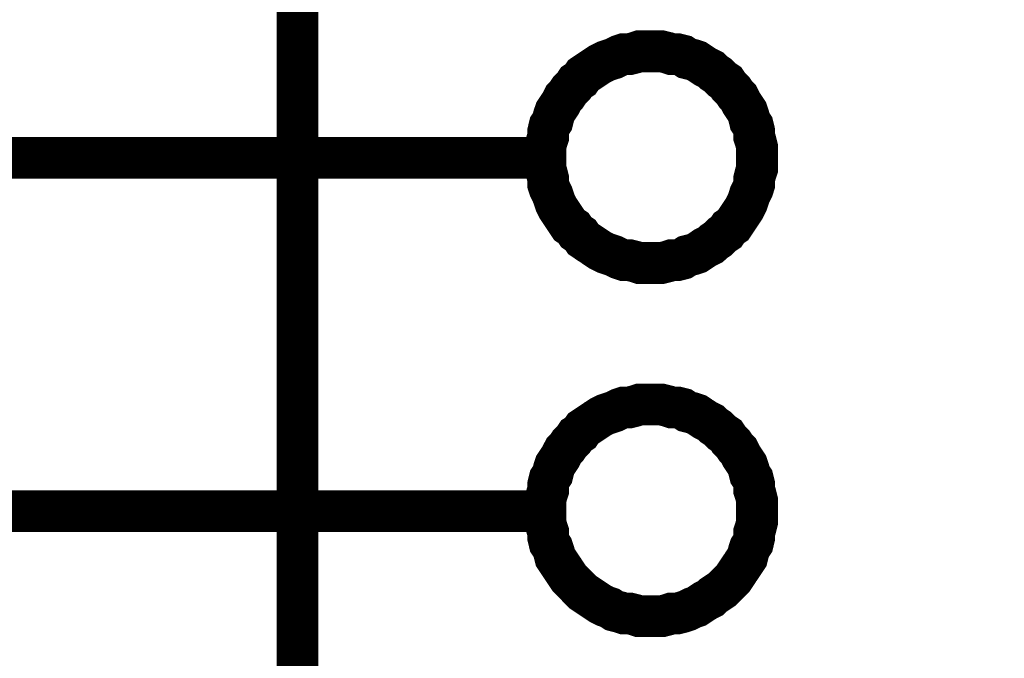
# Model space of a CAD drawing. Header units: inches. Extents: x 0 to 17, y 0 to 11.
# Tile 7 of 37: x 5.572 to 5.85, y 7.158 to 7.339. Entities that reach past the tile are written whole.
import ezdxf

# ---------------------------------------------------------------- set-up
doc = ezdxf.new("R2010")
doc.units = ezdxf.units.IN
doc.header["$MEASUREMENT"] = 0
doc.layers.add('Sheet', color=255, linetype='Continuous')

msp = doc.modelspace()

# ---------------------------------------------------------------- linework, layer by layer
at = {"layer": 'Sheet'}
for points in [[(5.65028, 8.29996, 0.0118, 0.0118, 0), (6.0503, 8.29996, 0.0118, 0.0118, 0), (6.0503, 6.99989, 0.0118, 0.0118, 0), (5.65028, 6.99989, 0.0118, 0.0118, 0), (5.65028, 8.29996, 0.0118, 0.0118, 0)], [(5.65028, 8.29996, 0.0039, 0.0039, 0), (5.65028, 6.99989, 0.0039, 0.0039, 0), (6.0503, 6.99989, 0.0039, 0.0039, 0), (6.0503, 8.29996, 0.0039, 0.0039, 0), (5.65028, 8.29996, 0.0039, 0.0039, 0), (5.65028, 8.29996, 0.0039, 0.0039, 0)]]:
    msp.add_lwpolyline(points, format="xyseb", close=True, dxfattribs=at)
for points in [[(5.72045, 7.29963, 0.0118, 0.0118, 0), (5.72045, 7.30122, 0.0118, 0.0118, 0), (5.72045, 7.3028, 0.0118, 0.0118, 0), (5.72085, 7.30439, 0.0118, 0.0118, 0), (5.72125, 7.30558, 0.0118, 0.0118, 0), (5.72125, 7.30717, 0.0118, 0.0118, 0), (5.72164, 7.30875, 0.0118, 0.0118, 0), (5.72243, 7.30994, 0.0118, 0.0118, 0), (5.72283, 7.31153, 0.0118, 0.0118, 0), (5.72323, 7.31272, 0.0118, 0.0118, 0), (5.72402, 7.31391, 0.0118, 0.0118, 0), (5.72481, 7.3151, 0.0118, 0.0118, 0), (5.72561, 7.31668, 0.0118, 0.0118, 0), (5.7264, 7.31747, 0.0118, 0.0118, 0), (5.72719, 7.31866, 0.0118, 0.0118, 0), (5.72838, 7.31985, 0.0118, 0.0118, 0), (5.72917, 7.32104, 0.0118, 0.0118, 0), (5.73036, 7.32184, 0.0118, 0.0118, 0), (5.73116, 7.32302, 0.0118, 0.0118, 0), (5.73235, 7.32382, 0.0118, 0.0118, 0), (5.73354, 7.32461, 0.0118, 0.0118, 0), (5.73472, 7.3254, 0.0118, 0.0118, 0), (5.73591, 7.3262, 0.0118, 0.0118, 0), (5.7375, 7.32699, 0.0118, 0.0118, 0), (5.73869, 7.32739, 0.0118, 0.0118, 0), (5.73988, 7.32778, 0.0118, 0.0118, 0), (5.74146, 7.32858, 0.0118, 0.0118, 0), (5.74265, 7.32897, 0.0118, 0.0118, 0), (5.74424, 7.32897, 0.0118, 0.0118, 0), (5.74583, 7.32937, 0.0118, 0.0118, 0), (5.74701, 7.32976, 0.0118, 0.0118, 0), (5.7486, 7.32976, 0.0118, 0.0118, 0), (5.75019, 7.32976, 0.0118, 0.0118, 0)], [(5.75019, 7.32976, 0.0118, 0.0118, 0), (5.75019, 7.32976, 0.0118, 0.0118, 0)], [(5.75019, 7.32976, 0.0118, 0.0118, 0), (5.75177, 7.32976, 0.0118, 0.0118, 0), (5.75336, 7.32976, 0.0118, 0.0118, 0), (5.75494, 7.32937, 0.0118, 0.0118, 0), (5.75613, 7.32897, 0.0118, 0.0118, 0), (5.75772, 7.32897, 0.0118, 0.0118, 0), (5.75931, 7.32858, 0.0118, 0.0118, 0), (5.76049, 7.32778, 0.0118, 0.0118, 0), (5.76208, 7.32739, 0.0118, 0.0118, 0), (5.76327, 7.32699, 0.0118, 0.0118, 0), (5.76446, 7.3262, 0.0118, 0.0118, 0), (5.76565, 7.3254, 0.0118, 0.0118, 0), (5.76723, 7.32461, 0.0118, 0.0118, 0), (5.76803, 7.32382, 0.0118, 0.0118, 0), (5.76922, 7.32302, 0.0118, 0.0118, 0), (5.77041, 7.32184, 0.0118, 0.0118, 0), (5.7716, 7.32104, 0.0118, 0.0118, 0), (5.77239, 7.31985, 0.0118, 0.0118, 0), (5.77358, 7.31866, 0.0118, 0.0118, 0), (5.77437, 7.31747, 0.0118, 0.0118, 0), (5.77516, 7.31668, 0.0118, 0.0118, 0), (5.77596, 7.3151, 0.0118, 0.0118, 0), (5.77675, 7.31391, 0.0118, 0.0118, 0), (5.77754, 7.31272, 0.0118, 0.0118, 0), (5.77794, 7.31153, 0.0118, 0.0118, 0), (5.77833, 7.30994, 0.0118, 0.0118, 0), (5.77913, 7.30875, 0.0118, 0.0118, 0), (5.77952, 7.30717, 0.0118, 0.0118, 0), (5.77952, 7.30558, 0.0118, 0.0118, 0), (5.77992, 7.30439, 0.0118, 0.0118, 0), (5.78032, 7.3028, 0.0118, 0.0118, 0), (5.78032, 7.30122, 0.0118, 0.0118, 0), (5.78032, 7.29963, 0.0118, 0.0118, 0)], [(5.72045, 7.29963, 0.0039, 0.0039, 0), (5.72045, 7.30122, 0.0039, 0.0039, 0), (5.72045, 7.3028, 0.0039, 0.0039, 0), (5.72085, 7.30439, 0.0039, 0.0039, 0), (5.72125, 7.30558, 0.0039, 0.0039, 0), (5.72125, 7.30717, 0.0039, 0.0039, 0), (5.72164, 7.30875, 0.0039, 0.0039, 0), (5.72243, 7.30994, 0.0039, 0.0039, 0), (5.72283, 7.31153, 0.0039, 0.0039, 0), (5.72323, 7.31272, 0.0039, 0.0039, 0), (5.72402, 7.31391, 0.0039, 0.0039, 0), (5.72481, 7.3151, 0.0039, 0.0039, 0), (5.72561, 7.31668, 0.0039, 0.0039, 0), (5.7264, 7.31747, 0.0039, 0.0039, 0), (5.72719, 7.31866, 0.0039, 0.0039, 0), (5.72838, 7.31985, 0.0039, 0.0039, 0), (5.72917, 7.32104, 0.0039, 0.0039, 0), (5.73036, 7.32184, 0.0039, 0.0039, 0), (5.73116, 7.32302, 0.0039, 0.0039, 0), (5.73235, 7.32382, 0.0039, 0.0039, 0), (5.73354, 7.32461, 0.0039, 0.0039, 0), (5.73472, 7.3254, 0.0039, 0.0039, 0), (5.73591, 7.3262, 0.0039, 0.0039, 0), (5.7375, 7.32699, 0.0039, 0.0039, 0), (5.73869, 7.32739, 0.0039, 0.0039, 0), (5.73988, 7.32778, 0.0039, 0.0039, 0), (5.74146, 7.32858, 0.0039, 0.0039, 0), (5.74265, 7.32897, 0.0039, 0.0039, 0), (5.74424, 7.32897, 0.0039, 0.0039, 0), (5.74583, 7.32937, 0.0039, 0.0039, 0), (5.74701, 7.32976, 0.0039, 0.0039, 0), (5.7486, 7.32976, 0.0039, 0.0039, 0), (5.75019, 7.32976, 0.0039, 0.0039, 0)], [(5.75019, 7.32976, 0.0039, 0.0039, 0), (5.75019, 7.32976, 0.0039, 0.0039, 0)], [(5.75019, 7.32976, 0.0039, 0.0039, 0), (5.75177, 7.32976, 0.0039, 0.0039, 0), (5.75336, 7.32976, 0.0039, 0.0039, 0), (5.75494, 7.32937, 0.0039, 0.0039, 0), (5.75613, 7.32897, 0.0039, 0.0039, 0), (5.75772, 7.32897, 0.0039, 0.0039, 0), (5.75931, 7.32858, 0.0039, 0.0039, 0), (5.76049, 7.32778, 0.0039, 0.0039, 0), (5.76208, 7.32739, 0.0039, 0.0039, 0), (5.76327, 7.32699, 0.0039, 0.0039, 0), (5.76446, 7.3262, 0.0039, 0.0039, 0), (5.76565, 7.3254, 0.0039, 0.0039, 0), (5.76723, 7.32461, 0.0039, 0.0039, 0), (5.76803, 7.32382, 0.0039, 0.0039, 0), (5.76922, 7.32302, 0.0039, 0.0039, 0), (5.77041, 7.32184, 0.0039, 0.0039, 0), (5.7716, 7.32104, 0.0039, 0.0039, 0), (5.77239, 7.31985, 0.0039, 0.0039, 0), (5.77358, 7.31866, 0.0039, 0.0039, 0), (5.77437, 7.31747, 0.0039, 0.0039, 0), (5.77516, 7.31668, 0.0039, 0.0039, 0), (5.77596, 7.3151, 0.0039, 0.0039, 0), (5.77675, 7.31391, 0.0039, 0.0039, 0), (5.77754, 7.31272, 0.0039, 0.0039, 0), (5.77794, 7.31153, 0.0039, 0.0039, 0), (5.77833, 7.30994, 0.0039, 0.0039, 0), (5.77913, 7.30875, 0.0039, 0.0039, 0), (5.77952, 7.30717, 0.0039, 0.0039, 0), (5.77952, 7.30558, 0.0039, 0.0039, 0), (5.77992, 7.30439, 0.0039, 0.0039, 0), (5.78032, 7.3028, 0.0039, 0.0039, 0), (5.78032, 7.30122, 0.0039, 0.0039, 0), (5.78032, 7.29963, 0.0039, 0.0039, 0)], [(5.65028, 7.29963, 0.0118, 0.0118, 0), (5.45047, 7.29963, 0.0118, 0.0118, 0)], [(5.65028, 7.29963, 0.0118, 0.0118, 0), (5.72045, 7.29963, 0.0118, 0.0118, 0)], [(5.75019, 7.2699, 0.0118, 0.0118, 0), (5.7486, 7.2699, 0.0118, 0.0118, 0), (5.74701, 7.2699, 0.0118, 0.0118, 0), (5.74583, 7.27029, 0.0118, 0.0118, 0), (5.74424, 7.27069, 0.0118, 0.0118, 0), (5.74265, 7.27069, 0.0118, 0.0118, 0), (5.74146, 7.27109, 0.0118, 0.0118, 0), (5.73988, 7.27188, 0.0118, 0.0118, 0), (5.73869, 7.27228, 0.0118, 0.0118, 0), (5.7375, 7.27267, 0.0118, 0.0118, 0), (5.73591, 7.27346, 0.0118, 0.0118, 0), (5.73472, 7.27426, 0.0118, 0.0118, 0), (5.73354, 7.27505, 0.0118, 0.0118, 0), (5.73235, 7.27584, 0.0118, 0.0118, 0), (5.73116, 7.27664, 0.0118, 0.0118, 0), (5.73036, 7.27783, 0.0118, 0.0118, 0), (5.72917, 7.27862, 0.0118, 0.0118, 0), (5.72838, 7.27981, 0.0118, 0.0118, 0), (5.72719, 7.2806, 0.0118, 0.0118, 0), (5.7264, 7.28179, 0.0118, 0.0118, 0), (5.72561, 7.28298, 0.0118, 0.0118, 0), (5.72481, 7.28417, 0.0118, 0.0118, 0), (5.72402, 7.28536, 0.0118, 0.0118, 0), (5.72323, 7.28694, 0.0118, 0.0118, 0), (5.72283, 7.28813, 0.0118, 0.0118, 0), (5.72243, 7.28932, 0.0118, 0.0118, 0), (5.72164, 7.29091, 0.0118, 0.0118, 0), (5.72125, 7.2921, 0.0118, 0.0118, 0), (5.72125, 7.29369, 0.0118, 0.0118, 0), (5.72085, 7.29527, 0.0118, 0.0118, 0), (5.72045, 7.29646, 0.0118, 0.0118, 0), (5.72045, 7.29805, 0.0118, 0.0118, 0), (5.72045, 7.29963, 0.0118, 0.0118, 0)], [(5.72045, 7.29963, 0.0118, 0.0118, 0), (5.72045, 7.29963, 0.0118, 0.0118, 0)], [(5.78032, 7.29963, 0.0118, 0.0118, 0), (5.78032, 7.29805, 0.0118, 0.0118, 0), (5.78032, 7.29646, 0.0118, 0.0118, 0), (5.77992, 7.29527, 0.0118, 0.0118, 0), (5.77952, 7.29369, 0.0118, 0.0118, 0), (5.77952, 7.2921, 0.0118, 0.0118, 0), (5.77913, 7.29091, 0.0118, 0.0118, 0), (5.77833, 7.28932, 0.0118, 0.0118, 0), (5.77794, 7.28813, 0.0118, 0.0118, 0), (5.77754, 7.28694, 0.0118, 0.0118, 0), (5.77675, 7.28536, 0.0118, 0.0118, 0), (5.77596, 7.28417, 0.0118, 0.0118, 0), (5.77516, 7.28298, 0.0118, 0.0118, 0), (5.77437, 7.28179, 0.0118, 0.0118, 0), (5.77358, 7.2806, 0.0118, 0.0118, 0), (5.77239, 7.27981, 0.0118, 0.0118, 0), (5.7716, 7.27862, 0.0118, 0.0118, 0), (5.77041, 7.27783, 0.0118, 0.0118, 0), (5.76922, 7.27664, 0.0118, 0.0118, 0), (5.76803, 7.27584, 0.0118, 0.0118, 0), (5.76723, 7.27505, 0.0118, 0.0118, 0), (5.76565, 7.27426, 0.0118, 0.0118, 0), (5.76446, 7.27346, 0.0118, 0.0118, 0), (5.76327, 7.27267, 0.0118, 0.0118, 0), (5.76208, 7.27228, 0.0118, 0.0118, 0), (5.76049, 7.27188, 0.0118, 0.0118, 0), (5.75931, 7.27109, 0.0118, 0.0118, 0), (5.75772, 7.27069, 0.0118, 0.0118, 0), (5.75613, 7.27069, 0.0118, 0.0118, 0), (5.75494, 7.27029, 0.0118, 0.0118, 0), (5.75336, 7.2699, 0.0118, 0.0118, 0), (5.75177, 7.2699, 0.0118, 0.0118, 0), (5.75019, 7.2699, 0.0118, 0.0118, 0)], [(5.78032, 7.29963, 0.0118, 0.0118, 0), (5.78032, 7.29963, 0.0118, 0.0118, 0), (5.78032, 7.29963, 0.0118, 0.0118, 0), (5.78032, 7.29963, 0.0118, 0.0118, 0), (5.78032, 7.29963, 0.0118, 0.0118, 0), (5.78032, 7.29963, 0.0118, 0.0118, 0), (5.78032, 7.29963, 0.0118, 0.0118, 0), (5.78032, 7.29963, 0.0118, 0.0118, 0), (5.78032, 7.29963, 0.0118, 0.0118, 0), (5.78032, 7.29963, 0.0118, 0.0118, 0), (5.78032, 7.29963, 0.0118, 0.0118, 0), (5.78032, 7.29963, 0.0118, 0.0118, 0), (5.78032, 7.29963, 0.0118, 0.0118, 0), (5.78032, 7.29963, 0.0118, 0.0118, 0), (5.78032, 7.29963, 0.0118, 0.0118, 0), (5.78032, 7.29963, 0.0118, 0.0118, 0), (5.78032, 7.29963, 0.0118, 0.0118, 0), (5.78032, 7.29963, 0.0118, 0.0118, 0), (5.78032, 7.29963, 0.0118, 0.0118, 0), (5.78032, 7.29963, 0.0118, 0.0118, 0), (5.78032, 7.29963, 0.0118, 0.0118, 0), (5.78032, 7.29963, 0.0118, 0.0118, 0), (5.78032, 7.29963, 0.0118, 0.0118, 0), (5.78032, 7.29963, 0.0118, 0.0118, 0), (5.78032, 7.29963, 0.0118, 0.0118, 0), (5.78032, 7.29963, 0.0118, 0.0118, 0), (5.78032, 7.29963, 0.0118, 0.0118, 0), (5.78032, 7.29963, 0.0118, 0.0118, 0), (5.78032, 7.29963, 0.0118, 0.0118, 0), (5.78032, 7.29963, 0.0118, 0.0118, 0), (5.78032, 7.29963, 0.0118, 0.0118, 0), (5.78032, 7.29963, 0.0118, 0.0118, 0), (5.78032, 7.29963, 0.0118, 0.0118, 0)], [(5.78032, 7.29963, 0.0118, 0.0118, 0), (5.78032, 7.29963, 0.0118, 0.0118, 0)], [(5.75019, 7.2699, 0.0039, 0.0039, 0), (5.7486, 7.2699, 0.0039, 0.0039, 0), (5.74701, 7.2699, 0.0039, 0.0039, 0), (5.74583, 7.27029, 0.0039, 0.0039, 0), (5.74424, 7.27069, 0.0039, 0.0039, 0), (5.74265, 7.27069, 0.0039, 0.0039, 0), (5.74146, 7.27109, 0.0039, 0.0039, 0), (5.73988, 7.27188, 0.0039, 0.0039, 0), (5.73869, 7.27228, 0.0039, 0.0039, 0), (5.7375, 7.27267, 0.0039, 0.0039, 0), (5.73591, 7.27346, 0.0039, 0.0039, 0), (5.73472, 7.27426, 0.0039, 0.0039, 0), (5.73354, 7.27505, 0.0039, 0.0039, 0), (5.73235, 7.27584, 0.0039, 0.0039, 0), (5.73116, 7.27664, 0.0039, 0.0039, 0), (5.73036, 7.27783, 0.0039, 0.0039, 0), (5.72917, 7.27862, 0.0039, 0.0039, 0), (5.72838, 7.27981, 0.0039, 0.0039, 0), (5.72719, 7.2806, 0.0039, 0.0039, 0), (5.7264, 7.28179, 0.0039, 0.0039, 0), (5.72561, 7.28298, 0.0039, 0.0039, 0), (5.72481, 7.28417, 0.0039, 0.0039, 0), (5.72402, 7.28536, 0.0039, 0.0039, 0), (5.72323, 7.28694, 0.0039, 0.0039, 0), (5.72283, 7.28813, 0.0039, 0.0039, 0), (5.72243, 7.28932, 0.0039, 0.0039, 0), (5.72164, 7.29091, 0.0039, 0.0039, 0), (5.72125, 7.2921, 0.0039, 0.0039, 0), (5.72125, 7.29369, 0.0039, 0.0039, 0), (5.72085, 7.29527, 0.0039, 0.0039, 0), (5.72045, 7.29646, 0.0039, 0.0039, 0), (5.72045, 7.29805, 0.0039, 0.0039, 0), (5.72045, 7.29963, 0.0039, 0.0039, 0)], [(5.72045, 7.29963, 0.0039, 0.0039, 0), (5.72045, 7.29963, 0.0039, 0.0039, 0)], [(5.78032, 7.29963, 0.0039, 0.0039, 0), (5.78032, 7.29805, 0.0039, 0.0039, 0), (5.78032, 7.29646, 0.0039, 0.0039, 0), (5.77992, 7.29527, 0.0039, 0.0039, 0), (5.77952, 7.29369, 0.0039, 0.0039, 0), (5.77952, 7.2921, 0.0039, 0.0039, 0), (5.77913, 7.29091, 0.0039, 0.0039, 0), (5.77833, 7.28932, 0.0039, 0.0039, 0), (5.77794, 7.28813, 0.0039, 0.0039, 0), (5.77754, 7.28694, 0.0039, 0.0039, 0), (5.77675, 7.28536, 0.0039, 0.0039, 0), (5.77596, 7.28417, 0.0039, 0.0039, 0), (5.77516, 7.28298, 0.0039, 0.0039, 0), (5.77437, 7.28179, 0.0039, 0.0039, 0), (5.77358, 7.2806, 0.0039, 0.0039, 0), (5.77239, 7.27981, 0.0039, 0.0039, 0), (5.7716, 7.27862, 0.0039, 0.0039, 0), (5.77041, 7.27783, 0.0039, 0.0039, 0), (5.76922, 7.27664, 0.0039, 0.0039, 0), (5.76803, 7.27584, 0.0039, 0.0039, 0), (5.76723, 7.27505, 0.0039, 0.0039, 0), (5.76565, 7.27426, 0.0039, 0.0039, 0), (5.76446, 7.27346, 0.0039, 0.0039, 0), (5.76327, 7.27267, 0.0039, 0.0039, 0), (5.76208, 7.27228, 0.0039, 0.0039, 0), (5.76049, 7.27188, 0.0039, 0.0039, 0), (5.75931, 7.27109, 0.0039, 0.0039, 0), (5.75772, 7.27069, 0.0039, 0.0039, 0), (5.75613, 7.27069, 0.0039, 0.0039, 0), (5.75494, 7.27029, 0.0039, 0.0039, 0), (5.75336, 7.2699, 0.0039, 0.0039, 0), (5.75177, 7.2699, 0.0039, 0.0039, 0), (5.75019, 7.2699, 0.0039, 0.0039, 0)], [(5.78032, 7.29963, 0.0039, 0.0039, 0), (5.78032, 7.29963, 0.0039, 0.0039, 0), (5.78032, 7.29963, 0.0039, 0.0039, 0), (5.78032, 7.29963, 0.0039, 0.0039, 0), (5.78032, 7.29963, 0.0039, 0.0039, 0), (5.78032, 7.29963, 0.0039, 0.0039, 0), (5.78032, 7.29963, 0.0039, 0.0039, 0), (5.78032, 7.29963, 0.0039, 0.0039, 0), (5.78032, 7.29963, 0.0039, 0.0039, 0), (5.78032, 7.29963, 0.0039, 0.0039, 0), (5.78032, 7.29963, 0.0039, 0.0039, 0), (5.78032, 7.29963, 0.0039, 0.0039, 0), (5.78032, 7.29963, 0.0039, 0.0039, 0), (5.78032, 7.29963, 0.0039, 0.0039, 0), (5.78032, 7.29963, 0.0039, 0.0039, 0), (5.78032, 7.29963, 0.0039, 0.0039, 0), (5.78032, 7.29963, 0.0039, 0.0039, 0), (5.78032, 7.29963, 0.0039, 0.0039, 0), (5.78032, 7.29963, 0.0039, 0.0039, 0), (5.78032, 7.29963, 0.0039, 0.0039, 0), (5.78032, 7.29963, 0.0039, 0.0039, 0), (5.78032, 7.29963, 0.0039, 0.0039, 0), (5.78032, 7.29963, 0.0039, 0.0039, 0), (5.78032, 7.29963, 0.0039, 0.0039, 0), (5.78032, 7.29963, 0.0039, 0.0039, 0), (5.78032, 7.29963, 0.0039, 0.0039, 0), (5.78032, 7.29963, 0.0039, 0.0039, 0), (5.78032, 7.29963, 0.0039, 0.0039, 0), (5.78032, 7.29963, 0.0039, 0.0039, 0), (5.78032, 7.29963, 0.0039, 0.0039, 0), (5.78032, 7.29963, 0.0039, 0.0039, 0), (5.78032, 7.29963, 0.0039, 0.0039, 0), (5.78032, 7.29963, 0.0039, 0.0039, 0)], [(5.78032, 7.29963, 0.0039, 0.0039, 0), (5.78032, 7.29963, 0.0039, 0.0039, 0)], [(5.72045, 7.19972, 0.0118, 0.0118, 0), (5.72045, 7.2013, 0.0118, 0.0118, 0), (5.72045, 7.20289, 0.0118, 0.0118, 0), (5.72085, 7.20448, 0.0118, 0.0118, 0), (5.72125, 7.20567, 0.0118, 0.0118, 0), (5.72125, 7.20725, 0.0118, 0.0118, 0), (5.72164, 7.20884, 0.0118, 0.0118, 0), (5.72243, 7.21003, 0.0118, 0.0118, 0), (5.72283, 7.21161, 0.0118, 0.0118, 0), (5.72323, 7.2128, 0.0118, 0.0118, 0), (5.72402, 7.21399, 0.0118, 0.0118, 0), (5.72481, 7.21518, 0.0118, 0.0118, 0), (5.72561, 7.21677, 0.0118, 0.0118, 0), (5.7264, 7.21756, 0.0118, 0.0118, 0), (5.72719, 7.21875, 0.0118, 0.0118, 0), (5.72838, 7.21994, 0.0118, 0.0118, 0), (5.72917, 7.22113, 0.0118, 0.0118, 0), (5.73036, 7.22192, 0.0118, 0.0118, 0), (5.73116, 7.22311, 0.0118, 0.0118, 0), (5.73235, 7.2239, 0.0118, 0.0118, 0), (5.73354, 7.2247, 0.0118, 0.0118, 0), (5.73472, 7.22549, 0.0118, 0.0118, 0), (5.73591, 7.22628, 0.0118, 0.0118, 0), (5.7375, 7.22708, 0.0118, 0.0118, 0), (5.73869, 7.22747, 0.0118, 0.0118, 0), (5.73988, 7.22787, 0.0118, 0.0118, 0), (5.74146, 7.22866, 0.0118, 0.0118, 0), (5.74265, 7.22906, 0.0118, 0.0118, 0), (5.74424, 7.22906, 0.0118, 0.0118, 0), (5.74583, 7.22946, 0.0118, 0.0118, 0), (5.74701, 7.22985, 0.0118, 0.0118, 0), (5.7486, 7.22985, 0.0118, 0.0118, 0), (5.75019, 7.22985, 0.0118, 0.0118, 0)], [(5.75019, 7.22985, 0.0118, 0.0118, 0), (5.75019, 7.22985, 0.0118, 0.0118, 0)], [(5.75019, 7.22985, 0.0118, 0.0118, 0), (5.75177, 7.22985, 0.0118, 0.0118, 0), (5.75336, 7.22985, 0.0118, 0.0118, 0), (5.75494, 7.22946, 0.0118, 0.0118, 0), (5.75613, 7.22906, 0.0118, 0.0118, 0), (5.75772, 7.22906, 0.0118, 0.0118, 0), (5.75931, 7.22866, 0.0118, 0.0118, 0), (5.76049, 7.22787, 0.0118, 0.0118, 0), (5.76208, 7.22747, 0.0118, 0.0118, 0), (5.76327, 7.22708, 0.0118, 0.0118, 0), (5.76446, 7.22628, 0.0118, 0.0118, 0), (5.76565, 7.22549, 0.0118, 0.0118, 0), (5.76723, 7.2247, 0.0118, 0.0118, 0), (5.76803, 7.2239, 0.0118, 0.0118, 0), (5.76922, 7.22311, 0.0118, 0.0118, 0), (5.77041, 7.22192, 0.0118, 0.0118, 0), (5.7716, 7.22113, 0.0118, 0.0118, 0), (5.77239, 7.21994, 0.0118, 0.0118, 0), (5.77358, 7.21875, 0.0118, 0.0118, 0), (5.77437, 7.21756, 0.0118, 0.0118, 0), (5.77516, 7.21677, 0.0118, 0.0118, 0), (5.77596, 7.21518, 0.0118, 0.0118, 0), (5.77675, 7.21399, 0.0118, 0.0118, 0), (5.77754, 7.2128, 0.0118, 0.0118, 0), (5.77794, 7.21161, 0.0118, 0.0118, 0), (5.77833, 7.21003, 0.0118, 0.0118, 0), (5.77913, 7.20884, 0.0118, 0.0118, 0), (5.77952, 7.20725, 0.0118, 0.0118, 0), (5.77952, 7.20567, 0.0118, 0.0118, 0), (5.77992, 7.20448, 0.0118, 0.0118, 0), (5.78032, 7.20289, 0.0118, 0.0118, 0), (5.78032, 7.2013, 0.0118, 0.0118, 0), (5.78032, 7.19972, 0.0118, 0.0118, 0)], [(5.72045, 7.19972, 0.0039, 0.0039, 0), (5.72045, 7.2013, 0.0039, 0.0039, 0), (5.72045, 7.20289, 0.0039, 0.0039, 0), (5.72085, 7.20448, 0.0039, 0.0039, 0), (5.72125, 7.20567, 0.0039, 0.0039, 0), (5.72125, 7.20725, 0.0039, 0.0039, 0), (5.72164, 7.20884, 0.0039, 0.0039, 0), (5.72243, 7.21003, 0.0039, 0.0039, 0), (5.72283, 7.21161, 0.0039, 0.0039, 0), (5.72323, 7.2128, 0.0039, 0.0039, 0), (5.72402, 7.21399, 0.0039, 0.0039, 0), (5.72481, 7.21518, 0.0039, 0.0039, 0), (5.72561, 7.21677, 0.0039, 0.0039, 0), (5.7264, 7.21756, 0.0039, 0.0039, 0), (5.72719, 7.21875, 0.0039, 0.0039, 0), (5.72838, 7.21994, 0.0039, 0.0039, 0), (5.72917, 7.22113, 0.0039, 0.0039, 0), (5.73036, 7.22192, 0.0039, 0.0039, 0), (5.73116, 7.22311, 0.0039, 0.0039, 0), (5.73235, 7.2239, 0.0039, 0.0039, 0), (5.73354, 7.2247, 0.0039, 0.0039, 0), (5.73472, 7.22549, 0.0039, 0.0039, 0), (5.73591, 7.22628, 0.0039, 0.0039, 0), (5.7375, 7.22708, 0.0039, 0.0039, 0), (5.73869, 7.22747, 0.0039, 0.0039, 0), (5.73988, 7.22787, 0.0039, 0.0039, 0), (5.74146, 7.22866, 0.0039, 0.0039, 0), (5.74265, 7.22906, 0.0039, 0.0039, 0), (5.74424, 7.22906, 0.0039, 0.0039, 0), (5.74583, 7.22946, 0.0039, 0.0039, 0), (5.74701, 7.22985, 0.0039, 0.0039, 0), (5.7486, 7.22985, 0.0039, 0.0039, 0), (5.75019, 7.22985, 0.0039, 0.0039, 0)], [(5.75019, 7.22985, 0.0039, 0.0039, 0), (5.75019, 7.22985, 0.0039, 0.0039, 0)], [(5.75019, 7.22985, 0.0039, 0.0039, 0), (5.75177, 7.22985, 0.0039, 0.0039, 0), (5.75336, 7.22985, 0.0039, 0.0039, 0), (5.75494, 7.22946, 0.0039, 0.0039, 0), (5.75613, 7.22906, 0.0039, 0.0039, 0), (5.75772, 7.22906, 0.0039, 0.0039, 0), (5.75931, 7.22866, 0.0039, 0.0039, 0), (5.76049, 7.22787, 0.0039, 0.0039, 0), (5.76208, 7.22747, 0.0039, 0.0039, 0), (5.76327, 7.22708, 0.0039, 0.0039, 0), (5.76446, 7.22628, 0.0039, 0.0039, 0), (5.76565, 7.22549, 0.0039, 0.0039, 0), (5.76723, 7.2247, 0.0039, 0.0039, 0), (5.76803, 7.2239, 0.0039, 0.0039, 0), (5.76922, 7.22311, 0.0039, 0.0039, 0), (5.77041, 7.22192, 0.0039, 0.0039, 0), (5.7716, 7.22113, 0.0039, 0.0039, 0), (5.77239, 7.21994, 0.0039, 0.0039, 0), (5.77358, 7.21875, 0.0039, 0.0039, 0), (5.77437, 7.21756, 0.0039, 0.0039, 0), (5.77516, 7.21677, 0.0039, 0.0039, 0), (5.77596, 7.21518, 0.0039, 0.0039, 0), (5.77675, 7.21399, 0.0039, 0.0039, 0), (5.77754, 7.2128, 0.0039, 0.0039, 0), (5.77794, 7.21161, 0.0039, 0.0039, 0), (5.77833, 7.21003, 0.0039, 0.0039, 0), (5.77913, 7.20884, 0.0039, 0.0039, 0), (5.77952, 7.20725, 0.0039, 0.0039, 0), (5.77952, 7.20567, 0.0039, 0.0039, 0), (5.77992, 7.20448, 0.0039, 0.0039, 0), (5.78032, 7.20289, 0.0039, 0.0039, 0), (5.78032, 7.2013, 0.0039, 0.0039, 0), (5.78032, 7.19972, 0.0039, 0.0039, 0)], [(5.65028, 7.19972, 0.0118, 0.0118, 0), (5.45047, 7.19972, 0.0118, 0.0118, 0)], [(5.65028, 7.19972, 0.0118, 0.0118, 0), (5.72045, 7.19972, 0.0118, 0.0118, 0)], [(5.75019, 7.16998, 0.0118, 0.0118, 0), (5.7486, 7.16998, 0.0118, 0.0118, 0), (5.74701, 7.16998, 0.0118, 0.0118, 0), (5.74583, 7.17038, 0.0118, 0.0118, 0), (5.74424, 7.17078, 0.0118, 0.0118, 0), (5.74265, 7.17078, 0.0118, 0.0118, 0), (5.74146, 7.17117, 0.0118, 0.0118, 0), (5.73988, 7.17157, 0.0118, 0.0118, 0), (5.73869, 7.17236, 0.0118, 0.0118, 0), (5.7375, 7.17276, 0.0118, 0.0118, 0), (5.73591, 7.17355, 0.0118, 0.0118, 0), (5.73472, 7.17434, 0.0118, 0.0118, 0), (5.73354, 7.17514, 0.0118, 0.0118, 0), (5.73235, 7.17593, 0.0118, 0.0118, 0), (5.73116, 7.17672, 0.0118, 0.0118, 0), (5.73036, 7.17752, 0.0118, 0.0118, 0), (5.72917, 7.17871, 0.0118, 0.0118, 0), (5.72838, 7.1795, 0.0118, 0.0118, 0), (5.72719, 7.18069, 0.0118, 0.0118, 0), (5.7264, 7.18188, 0.0118, 0.0118, 0), (5.72561, 7.18307, 0.0118, 0.0118, 0), (5.72481, 7.18426, 0.0118, 0.0118, 0), (5.72402, 7.18545, 0.0118, 0.0118, 0), (5.72323, 7.18663, 0.0118, 0.0118, 0), (5.72283, 7.18822, 0.0118, 0.0118, 0), (5.72243, 7.18941, 0.0118, 0.0118, 0), (5.72164, 7.1906, 0.0118, 0.0118, 0), (5.72125, 7.19219, 0.0118, 0.0118, 0), (5.72125, 7.19377, 0.0118, 0.0118, 0), (5.72085, 7.19496, 0.0118, 0.0118, 0), (5.72045, 7.19655, 0.0118, 0.0118, 0), (5.72045, 7.19813, 0.0118, 0.0118, 0), (5.72045, 7.19972, 0.0118, 0.0118, 0)], [(5.72045, 7.19972, 0.0118, 0.0118, 0), (5.72045, 7.19972, 0.0118, 0.0118, 0)], [(5.78032, 7.19972, 0.0118, 0.0118, 0), (5.78032, 7.19813, 0.0118, 0.0118, 0), (5.78032, 7.19655, 0.0118, 0.0118, 0), (5.77992, 7.19496, 0.0118, 0.0118, 0), (5.77952, 7.19377, 0.0118, 0.0118, 0), (5.77952, 7.19219, 0.0118, 0.0118, 0), (5.77913, 7.1906, 0.0118, 0.0118, 0), (5.77833, 7.18941, 0.0118, 0.0118, 0), (5.77794, 7.18822, 0.0118, 0.0118, 0), (5.77754, 7.18663, 0.0118, 0.0118, 0), (5.77675, 7.18545, 0.0118, 0.0118, 0), (5.77596, 7.18426, 0.0118, 0.0118, 0), (5.77516, 7.18307, 0.0118, 0.0118, 0), (5.77437, 7.18188, 0.0118, 0.0118, 0), (5.77358, 7.18069, 0.0118, 0.0118, 0), (5.77239, 7.1795, 0.0118, 0.0118, 0), (5.7716, 7.17871, 0.0118, 0.0118, 0), (5.77041, 7.17752, 0.0118, 0.0118, 0), (5.76922, 7.17672, 0.0118, 0.0118, 0), (5.76803, 7.17593, 0.0118, 0.0118, 0), (5.76723, 7.17514, 0.0118, 0.0118, 0), (5.76565, 7.17434, 0.0118, 0.0118, 0), (5.76446, 7.17355, 0.0118, 0.0118, 0), (5.76327, 7.17276, 0.0118, 0.0118, 0), (5.76208, 7.17236, 0.0118, 0.0118, 0), (5.76049, 7.17157, 0.0118, 0.0118, 0), (5.75931, 7.17117, 0.0118, 0.0118, 0), (5.75772, 7.17078, 0.0118, 0.0118, 0), (5.75613, 7.17078, 0.0118, 0.0118, 0), (5.75494, 7.17038, 0.0118, 0.0118, 0), (5.75336, 7.16998, 0.0118, 0.0118, 0), (5.75177, 7.16998, 0.0118, 0.0118, 0), (5.75019, 7.16998, 0.0118, 0.0118, 0)], [(5.78032, 7.19972, 0.0118, 0.0118, 0), (5.78032, 7.19972, 0.0118, 0.0118, 0), (5.78032, 7.19972, 0.0118, 0.0118, 0), (5.78032, 7.19972, 0.0118, 0.0118, 0), (5.78032, 7.19972, 0.0118, 0.0118, 0), (5.78032, 7.19972, 0.0118, 0.0118, 0), (5.78032, 7.19972, 0.0118, 0.0118, 0), (5.78032, 7.19972, 0.0118, 0.0118, 0), (5.78032, 7.19972, 0.0118, 0.0118, 0), (5.78032, 7.19972, 0.0118, 0.0118, 0), (5.78032, 7.19972, 0.0118, 0.0118, 0), (5.78032, 7.19972, 0.0118, 0.0118, 0), (5.78032, 7.19972, 0.0118, 0.0118, 0), (5.78032, 7.19972, 0.0118, 0.0118, 0), (5.78032, 7.19972, 0.0118, 0.0118, 0), (5.78032, 7.19972, 0.0118, 0.0118, 0), (5.78032, 7.19972, 0.0118, 0.0118, 0), (5.78032, 7.19972, 0.0118, 0.0118, 0), (5.78032, 7.19972, 0.0118, 0.0118, 0), (5.78032, 7.19972, 0.0118, 0.0118, 0), (5.78032, 7.19972, 0.0118, 0.0118, 0), (5.78032, 7.19972, 0.0118, 0.0118, 0), (5.78032, 7.19972, 0.0118, 0.0118, 0), (5.78032, 7.19972, 0.0118, 0.0118, 0), (5.78032, 7.19972, 0.0118, 0.0118, 0), (5.78032, 7.19972, 0.0118, 0.0118, 0), (5.78032, 7.19972, 0.0118, 0.0118, 0), (5.78032, 7.19972, 0.0118, 0.0118, 0), (5.78032, 7.19972, 0.0118, 0.0118, 0), (5.78032, 7.19972, 0.0118, 0.0118, 0), (5.78032, 7.19972, 0.0118, 0.0118, 0), (5.78032, 7.19972, 0.0118, 0.0118, 0), (5.78032, 7.19972, 0.0118, 0.0118, 0)], [(5.78032, 7.19972, 0.0118, 0.0118, 0), (5.78032, 7.19972, 0.0118, 0.0118, 0)], [(5.75019, 7.16998, 0.0039, 0.0039, 0), (5.7486, 7.16998, 0.0039, 0.0039, 0), (5.74701, 7.16998, 0.0039, 0.0039, 0), (5.74583, 7.17038, 0.0039, 0.0039, 0), (5.74424, 7.17078, 0.0039, 0.0039, 0), (5.74265, 7.17078, 0.0039, 0.0039, 0), (5.74146, 7.17117, 0.0039, 0.0039, 0), (5.73988, 7.17157, 0.0039, 0.0039, 0), (5.73869, 7.17236, 0.0039, 0.0039, 0), (5.7375, 7.17276, 0.0039, 0.0039, 0), (5.73591, 7.17355, 0.0039, 0.0039, 0), (5.73472, 7.17434, 0.0039, 0.0039, 0), (5.73354, 7.17514, 0.0039, 0.0039, 0), (5.73235, 7.17593, 0.0039, 0.0039, 0), (5.73116, 7.17672, 0.0039, 0.0039, 0), (5.73036, 7.17752, 0.0039, 0.0039, 0), (5.72917, 7.17871, 0.0039, 0.0039, 0), (5.72838, 7.1795, 0.0039, 0.0039, 0), (5.72719, 7.18069, 0.0039, 0.0039, 0), (5.7264, 7.18188, 0.0039, 0.0039, 0), (5.72561, 7.18307, 0.0039, 0.0039, 0), (5.72481, 7.18426, 0.0039, 0.0039, 0), (5.72402, 7.18545, 0.0039, 0.0039, 0), (5.72323, 7.18663, 0.0039, 0.0039, 0), (5.72283, 7.18822, 0.0039, 0.0039, 0), (5.72243, 7.18941, 0.0039, 0.0039, 0), (5.72164, 7.1906, 0.0039, 0.0039, 0), (5.72125, 7.19219, 0.0039, 0.0039, 0), (5.72125, 7.19377, 0.0039, 0.0039, 0), (5.72085, 7.19496, 0.0039, 0.0039, 0), (5.72045, 7.19655, 0.0039, 0.0039, 0), (5.72045, 7.19813, 0.0039, 0.0039, 0), (5.72045, 7.19972, 0.0039, 0.0039, 0)], [(5.72045, 7.19972, 0.0039, 0.0039, 0), (5.72045, 7.19972, 0.0039, 0.0039, 0)], [(5.78032, 7.19972, 0.0039, 0.0039, 0), (5.78032, 7.19813, 0.0039, 0.0039, 0), (5.78032, 7.19655, 0.0039, 0.0039, 0), (5.77992, 7.19496, 0.0039, 0.0039, 0), (5.77952, 7.19377, 0.0039, 0.0039, 0), (5.77952, 7.19219, 0.0039, 0.0039, 0), (5.77913, 7.1906, 0.0039, 0.0039, 0), (5.77833, 7.18941, 0.0039, 0.0039, 0), (5.77794, 7.18822, 0.0039, 0.0039, 0), (5.77754, 7.18663, 0.0039, 0.0039, 0), (5.77675, 7.18545, 0.0039, 0.0039, 0), (5.77596, 7.18426, 0.0039, 0.0039, 0), (5.77516, 7.18307, 0.0039, 0.0039, 0), (5.77437, 7.18188, 0.0039, 0.0039, 0), (5.77358, 7.18069, 0.0039, 0.0039, 0), (5.77239, 7.1795, 0.0039, 0.0039, 0), (5.7716, 7.17871, 0.0039, 0.0039, 0), (5.77041, 7.17752, 0.0039, 0.0039, 0), (5.76922, 7.17672, 0.0039, 0.0039, 0), (5.76803, 7.17593, 0.0039, 0.0039, 0), (5.76723, 7.17514, 0.0039, 0.0039, 0), (5.76565, 7.17434, 0.0039, 0.0039, 0), (5.76446, 7.17355, 0.0039, 0.0039, 0), (5.76327, 7.17276, 0.0039, 0.0039, 0), (5.76208, 7.17236, 0.0039, 0.0039, 0), (5.76049, 7.17157, 0.0039, 0.0039, 0), (5.75931, 7.17117, 0.0039, 0.0039, 0), (5.75772, 7.17078, 0.0039, 0.0039, 0), (5.75613, 7.17078, 0.0039, 0.0039, 0), (5.75494, 7.17038, 0.0039, 0.0039, 0), (5.75336, 7.16998, 0.0039, 0.0039, 0), (5.75177, 7.16998, 0.0039, 0.0039, 0), (5.75019, 7.16998, 0.0039, 0.0039, 0)], [(5.78032, 7.19972, 0.0039, 0.0039, 0), (5.78032, 7.19972, 0.0039, 0.0039, 0), (5.78032, 7.19972, 0.0039, 0.0039, 0), (5.78032, 7.19972, 0.0039, 0.0039, 0), (5.78032, 7.19972, 0.0039, 0.0039, 0), (5.78032, 7.19972, 0.0039, 0.0039, 0), (5.78032, 7.19972, 0.0039, 0.0039, 0), (5.78032, 7.19972, 0.0039, 0.0039, 0), (5.78032, 7.19972, 0.0039, 0.0039, 0), (5.78032, 7.19972, 0.0039, 0.0039, 0), (5.78032, 7.19972, 0.0039, 0.0039, 0), (5.78032, 7.19972, 0.0039, 0.0039, 0), (5.78032, 7.19972, 0.0039, 0.0039, 0), (5.78032, 7.19972, 0.0039, 0.0039, 0), (5.78032, 7.19972, 0.0039, 0.0039, 0), (5.78032, 7.19972, 0.0039, 0.0039, 0), (5.78032, 7.19972, 0.0039, 0.0039, 0), (5.78032, 7.19972, 0.0039, 0.0039, 0), (5.78032, 7.19972, 0.0039, 0.0039, 0), (5.78032, 7.19972, 0.0039, 0.0039, 0), (5.78032, 7.19972, 0.0039, 0.0039, 0), (5.78032, 7.19972, 0.0039, 0.0039, 0), (5.78032, 7.19972, 0.0039, 0.0039, 0), (5.78032, 7.19972, 0.0039, 0.0039, 0), (5.78032, 7.19972, 0.0039, 0.0039, 0), (5.78032, 7.19972, 0.0039, 0.0039, 0), (5.78032, 7.19972, 0.0039, 0.0039, 0), (5.78032, 7.19972, 0.0039, 0.0039, 0), (5.78032, 7.19972, 0.0039, 0.0039, 0), (5.78032, 7.19972, 0.0039, 0.0039, 0), (5.78032, 7.19972, 0.0039, 0.0039, 0), (5.78032, 7.19972, 0.0039, 0.0039, 0), (5.78032, 7.19972, 0.0039, 0.0039, 0)], [(5.78032, 7.19972, 0.0039, 0.0039, 0), (5.78032, 7.19972, 0.0039, 0.0039, 0)]]:
    msp.add_lwpolyline(points, format="xyseb", dxfattribs=at)

doc.saveas('drawing.dxf')
